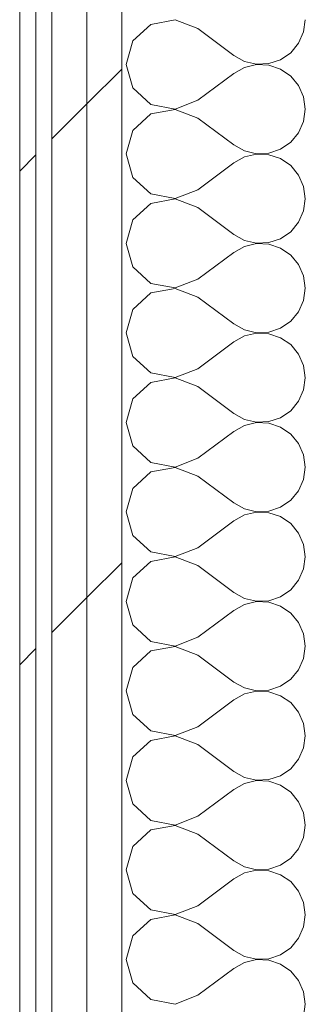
# Model space of a CAD drawing. Header units: millimetres. Extents: x -40968 to 11883, y -17757 to 4746.
# Tile 126 of 227: x -12429 to -12323, y 1233 to 1600. Entities that reach past the tile are written whole.
import ezdxf

# ---------------------------------------------------------------- set-up
doc = ezdxf.new("R2010")
doc.units = ezdxf.units.MM
doc.header["$MEASUREMENT"] = 0
doc.linetypes.add('Wipeout_Contour', pattern=[1000, 0, -1000])
doc.layers.add('Nuevo_08_E_Envans secs', color=7, linetype='Continuous')
doc.layers.add('Nuevo_08_E_Envans secs_Pluma_Nº__1', color=7, linetype='Continuous', lineweight=5)
for name, color, linetype, lineweight, true_color in [('Nuevo_08_E_Envans secs_Pluma_Nº__102', 7, 'Continuous', 5, 0xcccccc), ('Nuevo_08_E_Envans secs_Pluma_Nº__171', 171, 'Continuous', 13, 0xaaaaff), ('Nuevo_08_E_Envans secs_Pluma_Nº__177', 7, 'Continuous', 15, 0xf7e046)]:
    doc.layers.add(name, color=color, linetype=linetype, lineweight=lineweight, true_color=true_color)
pattern_1 = [(45, (0, 0), (-183.848, 183.848), [195, -65]), (45, (7e-14, 183.85), (-183.848, 183.848), [195, -65])]

# ---------------------------------------------------------------- blocks, each defined once
blk = doc.blocks.new('*X268')
at = {"layer": 'Nuevo_08_E_Envans secs_Pluma_Nº__102', "color": 254, "linetype": 'Continuous', "lineweight": 5, "true_color": 0xcccccc}
for p, q in [((-12371.01, 1599.93), (-12379.96, 1598.24)), ((-12362.5, 1596.67), (-12371.01, 1599.93)), ((-12323.14, 1595.45), (-12322.5, 1600)), ((-12379.96, 1598.24), (-12386.68, 1592.1)), ((-12362.5, 1596.67), (-12349.17, 1586.67)), ((-12324.99, 1591.24), (-12323.14, 1595.45)), ((-12386.68, 1592.1), (-12389.17, 1583.33)), ((-12327.93, 1587.7), (-12324.99, 1591.24)), ((-12349.17, 1586.67), (-12345.14, 1584.44)), ((-12345.14, 1584.44), (-12340.67, 1583.4)), ((-12336.07, 1583.62), (-12331.72, 1585.09)), ((-12331.72, 1585.09), (-12327.93, 1587.7)), ((-12389.17, 1583.33), (-12386.68, 1574.57)), ((-12345.14, 1582.23), (-12349.17, 1580)), ((-12340.67, 1583.27), (-12345.14, 1582.23)), ((-12340.67, 1583.4), (-12336.07, 1583.62)), ((-12336.07, 1583.04), (-12340.67, 1583.27)), ((-12331.72, 1581.57), (-12336.07, 1583.04)), ((-12327.93, 1578.97), (-12331.72, 1581.57)), ((-12362.5, 1570), (-12349.17, 1580)), ((-12324.99, 1575.43), (-12327.93, 1578.97)), ((-12386.68, 1574.57), (-12379.96, 1568.43)), ((-12323.14, 1571.22), (-12324.99, 1575.43)), ((-12371.01, 1566.73), (-12362.5, 1570)), ((-12322.5, 1566.67), (-12323.14, 1571.22)), ((-12379.96, 1568.43), (-12371.01, 1566.73)), ((-12371.01, 1566.6), (-12379.96, 1564.91)), ((-12362.5, 1563.33), (-12371.01, 1566.6)), ((-12323.14, 1562.11), (-12322.5, 1566.67)), ((-12379.96, 1564.91), (-12386.68, 1558.76)), ((-12362.5, 1563.33), (-12349.17, 1553.33)), ((-12386.68, 1558.76), (-12389.17, 1550)), ((-12324.99, 1557.9), (-12323.14, 1562.11)), ((-12327.93, 1554.36), (-12324.99, 1557.9)), ((-12349.17, 1553.33), (-12345.14, 1551.11)), ((-12336.07, 1550.29), (-12331.72, 1551.76)), ((-12331.72, 1551.76), (-12327.93, 1554.36)), ((-12389.17, 1550), (-12386.68, 1541.24)), ((-12345.14, 1548.89), (-12349.17, 1546.67)), ((-12345.14, 1551.11), (-12340.67, 1550.07)), ((-12340.67, 1549.93), (-12345.14, 1548.89)), ((-12340.67, 1550.07), (-12336.07, 1550.29)), ((-12336.07, 1549.71), (-12340.67, 1549.93)), ((-12331.72, 1548.24), (-12336.07, 1549.71)), ((-12327.93, 1545.64), (-12331.72, 1548.24)), ((-12362.5, 1536.67), (-12349.17, 1546.67)), ((-12324.99, 1542.1), (-12327.93, 1545.64)), ((-12386.68, 1541.24), (-12379.96, 1535.09)), ((-12323.14, 1537.89), (-12324.99, 1542.1)), ((-12371.01, 1533.4), (-12362.5, 1536.67)), ((-12322.5, 1533.33), (-12323.14, 1537.89)), ((-12379.96, 1535.09), (-12371.01, 1533.4)), ((-12371.01, 1533.27), (-12379.96, 1531.57)), ((-12362.5, 1530), (-12371.01, 1533.27)), ((-12323.14, 1528.78), (-12322.5, 1533.33)), ((-12379.96, 1531.57), (-12386.68, 1525.43)), ((-12362.5, 1530), (-12349.17, 1520)), ((-12324.99, 1524.57), (-12323.14, 1528.78)), ((-12386.68, 1525.43), (-12389.17, 1516.67)), ((-12327.93, 1521.03), (-12324.99, 1524.57)), ((-12349.17, 1520), (-12345.14, 1517.77)), ((-12336.07, 1516.96), (-12331.72, 1518.43)), ((-12331.72, 1518.43), (-12327.93, 1521.03)), ((-12389.17, 1516.67), (-12386.68, 1507.9)), ((-12345.14, 1515.56), (-12349.17, 1513.33)), ((-12345.14, 1517.77), (-12340.67, 1516.73)), ((-12340.67, 1516.6), (-12345.14, 1515.56)), ((-12340.67, 1516.73), (-12336.07, 1516.96)), ((-12336.07, 1516.38), (-12340.67, 1516.6)), ((-12331.72, 1514.91), (-12336.07, 1516.38)), ((-12327.93, 1512.3), (-12331.72, 1514.91)), ((-12362.5, 1503.33), (-12349.17, 1513.33)), ((-12324.99, 1508.76), (-12327.93, 1512.3)), ((-12386.68, 1507.9), (-12379.96, 1501.76)), ((-12323.14, 1504.55), (-12324.99, 1508.76)), ((-12322.5, 1500), (-12323.14, 1504.55)), ((-12379.96, 1501.76), (-12371.01, 1500.07)), ((-12371.01, 1499.93), (-12379.96, 1498.24)), ((-12371.01, 1500.07), (-12362.5, 1503.33)), ((-12362.5, 1496.67), (-12371.01, 1499.93)), ((-12323.14, 1495.45), (-12322.5, 1500)), ((-12379.96, 1498.24), (-12386.68, 1492.1)), ((-12362.5, 1496.67), (-12349.17, 1486.67)), ((-12324.99, 1491.24), (-12323.14, 1495.45)), ((-12386.68, 1492.1), (-12389.17, 1483.33)), ((-12327.93, 1487.7), (-12324.99, 1491.24)), ((-12349.17, 1486.67), (-12345.14, 1484.44)), ((-12331.72, 1485.09), (-12327.93, 1487.7)), ((-12389.17, 1483.33), (-12386.68, 1474.57)), ((-12345.14, 1482.23), (-12349.17, 1480)), ((-12345.14, 1484.44), (-12340.67, 1483.4)), ((-12340.67, 1483.27), (-12345.14, 1482.23)), ((-12340.67, 1483.4), (-12336.07, 1483.62)), ((-12336.07, 1483.04), (-12340.67, 1483.27)), ((-12336.07, 1483.62), (-12331.72, 1485.09)), ((-12331.72, 1481.57), (-12336.07, 1483.04)), ((-12327.93, 1478.97), (-12331.72, 1481.57)), ((-12362.5, 1470), (-12349.17, 1480)), ((-12324.99, 1475.43), (-12327.93, 1478.97)), ((-12386.68, 1474.57), (-12379.96, 1468.43)), ((-12323.14, 1471.22), (-12324.99, 1475.43)), ((-12322.5, 1466.67), (-12323.14, 1471.22)), ((-12379.96, 1468.43), (-12371.01, 1466.73)), ((-12371.01, 1466.73), (-12362.5, 1470)), ((-12379.96, 1464.91), (-12386.68, 1458.76)), ((-12371.01, 1466.6), (-12379.96, 1464.91)), ((-12362.5, 1463.33), (-12371.01, 1466.6)), ((-12362.5, 1463.33), (-12349.17, 1453.33)), ((-12323.14, 1462.11), (-12322.5, 1466.67)), ((-12324.99, 1457.9), (-12323.14, 1462.11)), ((-12386.68, 1458.76), (-12389.17, 1450)), ((-12327.93, 1454.36), (-12324.99, 1457.9)), ((-12349.17, 1453.33), (-12345.14, 1451.11)), ((-12331.72, 1451.76), (-12327.93, 1454.36)), ((-12389.17, 1450), (-12386.68, 1441.24)), ((-12345.14, 1448.89), (-12349.17, 1446.67)), ((-12345.14, 1451.11), (-12340.67, 1450.07)), ((-12340.67, 1449.93), (-12345.14, 1448.89)), ((-12340.67, 1450.07), (-12336.07, 1450.29)), ((-12336.07, 1449.71), (-12340.67, 1449.93)), ((-12336.07, 1450.29), (-12331.72, 1451.76)), ((-12331.72, 1448.24), (-12336.07, 1449.71)), ((-12362.5, 1436.67), (-12349.17, 1446.67)), ((-12327.93, 1445.64), (-12331.72, 1448.24)), ((-12324.99, 1442.1), (-12327.93, 1445.64)), ((-12386.68, 1441.24), (-12379.96, 1435.09)), ((-12323.14, 1437.89), (-12324.99, 1442.1)), ((-12322.5, 1433.33), (-12323.14, 1437.89)), ((-12379.96, 1435.09), (-12371.01, 1433.4)), ((-12371.01, 1433.4), (-12362.5, 1436.67)), ((-12379.96, 1431.57), (-12386.68, 1425.43)), ((-12371.01, 1433.27), (-12379.96, 1431.57)), ((-12362.5, 1430), (-12371.01, 1433.27)), ((-12323.14, 1428.78), (-12322.5, 1433.33)), ((-12362.5, 1430), (-12349.17, 1420)), ((-12324.99, 1424.57), (-12323.14, 1428.78)), ((-12386.68, 1425.43), (-12389.17, 1416.67)), ((-12327.93, 1421.03), (-12324.99, 1424.57)), ((-12349.17, 1420), (-12345.14, 1417.77)), ((-12331.72, 1418.43), (-12327.93, 1421.03)), ((-12389.17, 1416.67), (-12386.68, 1407.9)), ((-12345.14, 1415.56), (-12349.17, 1413.33)), ((-12345.14, 1417.77), (-12340.67, 1416.73)), ((-12340.67, 1416.6), (-12345.14, 1415.56)), ((-12340.67, 1416.73), (-12336.07, 1416.96)), ((-12336.07, 1416.38), (-12340.67, 1416.6)), ((-12336.07, 1416.96), (-12331.72, 1418.43)), ((-12331.72, 1414.91), (-12336.07, 1416.38)), ((-12362.5, 1403.33), (-12349.17, 1413.33)), ((-12327.93, 1412.3), (-12331.72, 1414.91)), ((-12324.99, 1408.76), (-12327.93, 1412.3)), ((-12323.14, 1404.55), (-12324.99, 1408.76)), ((-12386.68, 1407.9), (-12379.96, 1401.76)), ((-12322.5, 1400), (-12323.14, 1404.55)), ((-12379.96, 1401.76), (-12371.01, 1400.07)), ((-12371.01, 1400.07), (-12362.5, 1403.33)), ((-12379.96, 1398.24), (-12386.68, 1392.1)), ((-12371.01, 1399.93), (-12379.96, 1398.24)), ((-12362.5, 1396.67), (-12371.01, 1399.93)), ((-12323.14, 1395.45), (-12322.5, 1400)), ((-12362.5, 1396.67), (-12349.17, 1386.67)), ((-12324.99, 1391.24), (-12323.14, 1395.45)), ((-12386.68, 1392.1), (-12389.17, 1383.33)), ((-12327.93, 1387.7), (-12324.99, 1391.24)), ((-12349.17, 1386.67), (-12345.14, 1384.44)), ((-12331.72, 1385.09), (-12327.93, 1387.7)), ((-12389.17, 1383.33), (-12386.68, 1374.57)), ((-12345.14, 1384.44), (-12340.67, 1383.4)), ((-12340.67, 1383.27), (-12345.14, 1382.23)), ((-12340.67, 1383.4), (-12336.07, 1383.62)), ((-12336.07, 1383.04), (-12340.67, 1383.27)), ((-12336.07, 1383.62), (-12331.72, 1385.09)), ((-12331.72, 1381.57), (-12336.07, 1383.04)), ((-12362.5, 1370), (-12349.17, 1380)), ((-12345.14, 1382.23), (-12349.17, 1380)), ((-12327.93, 1378.97), (-12331.72, 1381.57)), ((-12324.99, 1375.43), (-12327.93, 1378.97)), ((-12323.14, 1371.22), (-12324.99, 1375.43)), ((-12386.68, 1374.57), (-12379.96, 1368.43)), ((-12379.96, 1368.43), (-12371.01, 1366.73)), ((-12371.01, 1366.73), (-12362.5, 1370)), ((-12322.5, 1366.67), (-12323.14, 1371.22)), ((-12379.96, 1364.91), (-12386.68, 1358.76)), ((-12371.01, 1366.6), (-12379.96, 1364.91)), ((-12362.5, 1363.33), (-12371.01, 1366.6)), ((-12323.14, 1362.11), (-12322.5, 1366.67)), ((-12362.5, 1363.33), (-12349.17, 1353.33)), ((-12324.99, 1357.9), (-12323.14, 1362.11)), ((-12386.68, 1358.76), (-12389.17, 1350)), ((-12327.93, 1354.36), (-12324.99, 1357.9)), ((-12349.17, 1353.33), (-12345.14, 1351.11)), ((-12331.72, 1351.76), (-12327.93, 1354.36)), ((-12389.17, 1350), (-12386.68, 1341.24)), ((-12345.14, 1351.11), (-12340.67, 1350.07)), ((-12340.67, 1349.93), (-12345.14, 1348.89)), ((-12340.67, 1350.07), (-12336.07, 1350.29)), ((-12336.07, 1349.71), (-12340.67, 1349.93)), ((-12336.07, 1350.29), (-12331.72, 1351.76)), ((-12331.72, 1348.24), (-12336.07, 1349.71)), ((-12362.5, 1336.67), (-12349.17, 1346.67)), ((-12345.14, 1348.89), (-12349.17, 1346.67)), ((-12327.93, 1345.64), (-12331.72, 1348.24)), ((-12324.99, 1342.1), (-12327.93, 1345.64)), ((-12386.68, 1341.24), (-12379.96, 1335.09)), ((-12323.14, 1337.89), (-12324.99, 1342.1)), ((-12379.96, 1335.09), (-12371.01, 1333.4)), ((-12371.01, 1333.4), (-12362.5, 1336.67)), ((-12322.5, 1333.33), (-12323.14, 1337.89)), ((-12379.96, 1331.57), (-12386.68, 1325.43)), ((-12371.01, 1333.27), (-12379.96, 1331.57)), ((-12362.5, 1330), (-12371.01, 1333.27)), ((-12323.14, 1328.78), (-12322.5, 1333.33)), ((-12362.5, 1330), (-12349.17, 1320)), ((-12324.99, 1324.57), (-12323.14, 1328.78)), ((-12386.68, 1325.43), (-12389.17, 1316.67)), ((-12327.93, 1321.03), (-12324.99, 1324.57)), ((-12331.72, 1318.43), (-12327.93, 1321.03)), ((-12389.17, 1316.67), (-12386.68, 1307.9)), ((-12349.17, 1320), (-12345.14, 1317.77)), ((-12345.14, 1317.77), (-12340.67, 1316.73)), ((-12340.67, 1316.6), (-12345.14, 1315.56)), ((-12340.67, 1316.73), (-12336.07, 1316.96)), ((-12336.07, 1316.38), (-12340.67, 1316.6)), ((-12336.07, 1316.96), (-12331.72, 1318.43)), ((-12362.5, 1303.33), (-12349.17, 1313.33)), ((-12345.14, 1315.56), (-12349.17, 1313.33)), ((-12331.72, 1314.91), (-12336.07, 1316.38)), ((-12327.93, 1312.3), (-12331.72, 1314.91)), ((-12324.99, 1308.76), (-12327.93, 1312.3)), ((-12386.68, 1307.9), (-12379.96, 1301.76)), ((-12323.14, 1304.55), (-12324.99, 1308.76)), ((-12371.01, 1300.07), (-12362.5, 1303.33)), ((-12322.5, 1300), (-12323.14, 1304.55)), ((-12379.96, 1298.24), (-12386.68, 1292.1)), ((-12379.96, 1301.76), (-12371.01, 1300.07)), ((-12371.01, 1299.93), (-12379.96, 1298.24)), ((-12362.5, 1296.67), (-12371.01, 1299.93)), ((-12323.14, 1295.45), (-12322.5, 1300)), ((-12362.5, 1296.67), (-12349.17, 1286.67)), ((-12324.99, 1291.24), (-12323.14, 1295.45)), ((-12386.68, 1292.1), (-12389.17, 1283.33)), ((-12327.93, 1287.7), (-12324.99, 1291.24)), ((-12331.72, 1285.09), (-12327.93, 1287.7)), ((-12349.17, 1286.67), (-12345.14, 1284.44)), ((-12345.14, 1284.44), (-12340.67, 1283.4)), ((-12340.67, 1283.4), (-12336.07, 1283.62)), ((-12336.07, 1283.62), (-12331.72, 1285.09)), ((-12389.17, 1283.33), (-12386.68, 1274.57)), ((-12362.5, 1270), (-12349.17, 1280)), ((-12345.14, 1282.23), (-12349.17, 1280)), ((-12340.67, 1283.27), (-12345.14, 1282.23)), ((-12336.07, 1283.04), (-12340.67, 1283.27)), ((-12331.72, 1281.57), (-12336.07, 1283.04)), ((-12327.93, 1278.97), (-12331.72, 1281.57)), ((-12324.99, 1275.43), (-12327.93, 1278.97)), ((-12386.68, 1274.57), (-12379.96, 1268.43)), ((-12323.14, 1271.22), (-12324.99, 1275.43)), ((-12371.01, 1266.73), (-12362.5, 1270)), ((-12322.5, 1266.67), (-12323.14, 1271.22)), ((-12379.96, 1268.43), (-12371.01, 1266.73)), ((-12371.01, 1266.6), (-12379.96, 1264.91)), ((-12362.5, 1263.33), (-12371.01, 1266.6)), ((-12323.14, 1262.11), (-12322.5, 1266.67)), ((-12379.96, 1264.91), (-12386.68, 1258.76)), ((-12362.5, 1263.33), (-12349.17, 1253.33)), ((-12324.99, 1257.9), (-12323.14, 1262.11)), ((-12386.68, 1258.76), (-12389.17, 1250)), ((-12327.93, 1254.36), (-12324.99, 1257.9)), ((-12331.72, 1251.76), (-12327.93, 1254.36)), ((-12349.17, 1253.33), (-12345.14, 1251.11)), ((-12345.14, 1251.11), (-12340.67, 1250.07)), ((-12336.07, 1250.29), (-12331.72, 1251.76)), ((-12389.17, 1250), (-12386.68, 1241.24)), ((-12345.14, 1248.89), (-12349.17, 1246.67)), ((-12340.67, 1249.93), (-12345.14, 1248.89)), ((-12340.67, 1250.07), (-12336.07, 1250.29)), ((-12336.07, 1249.71), (-12340.67, 1249.93)), ((-12331.72, 1248.24), (-12336.07, 1249.71)), ((-12327.93, 1245.64), (-12331.72, 1248.24)), ((-12362.5, 1236.67), (-12349.17, 1246.67)), ((-12324.99, 1242.1), (-12327.93, 1245.64)), ((-12386.68, 1241.24), (-12379.96, 1235.09)), ((-12323.14, 1237.89), (-12324.99, 1242.1)), ((-12371.01, 1233.4), (-12362.5, 1236.67)), ((-12322.5, 1233.33), (-12323.14, 1237.89)), ((-12379.96, 1235.09), (-12371.01, 1233.4)), ((-12323.14, 1228.78), (-12322.5, 1233.33))]:
    blk.add_line(p, q, dxfattribs=at)
blk = doc.blocks.new('Muro_99_1', base_point=(-12428.84, -1061.81))
at = {"color": 254, "linetype": 'Wipeout_Contour', "lineweight": 0, "ltscale": 50114.114114}
blk.add_wipeout([(-12428.84, 2034.55), (-12428.84, -996.81), (-12422.84, -996.81), (-12422.84, 2034.55)], dxfattribs=at).dxf.layer = 'Nuevo_08_E_Envans secs'
at = {"color": 254, "linetype": 'Wipeout_Contour', "lineweight": 0, "ltscale": 50052.62151}
blk.add_wipeout([(-12416.84, 2034.55), (-12416.84, -996.81), (-12403.84, -996.81), (-12403.84, 2034.55)], dxfattribs=at).dxf.layer = 'Nuevo_08_E_Envans secs'
at = {"layer": 'Nuevo_08_E_Envans secs_Pluma_Nº__171', "linetype": 'Continuous', "lineweight": 13, "true_color": 0xaaaaff}
h = blk.add_hatch(dxfattribs=at)
h.set_pattern_fill('Panellat_HPL_0001', color=161, style=0, pattern_type=2)
h.set_pattern_definition(pattern_1)
h.paths.add_polyline_path([(-12428.84, 2034.55), (-12428.84, -996.81), (-12422.84, -996.81), (-12422.84, 2034.55)])
at = {"layer": 'Nuevo_08_E_Envans secs_Pluma_Nº__177', "linetype": 'Continuous', "lineweight": 15, "true_color": 0xf7e046}
h = blk.add_hatch(dxfattribs=at)
h.set_pattern_fill('Panellat_HPL_0001', color=53, style=0, pattern_type=2)
h.set_pattern_definition(pattern_1)
h.paths.add_polyline_path([(-12416.84, 2034.55), (-12416.84, -996.81), (-12403.84, -996.81), (-12403.84, 2034.55)])
at = {"layer": 'Nuevo_08_E_Envans secs_Pluma_Nº__1', "color": 7, "linetype": 'Continuous', "lineweight": 5}
for p, q in [((-12422.84, 2034.55), (-12422.84, -996.81)), ((-12416.84, 2034.55), (-12416.84, -996.81))]:
    blk.add_line(p, q, dxfattribs=at)
at = {"layer": 'Nuevo_08_E_Envans secs_Pluma_Nº__1', "color": 7, "linetype": 'Continuous', "lineweight": 5, "flags": 128}
blk.add_lwpolyline([(-12428.84, 2034.55), (-12428.84, -996.81)], dxfattribs=at)
at = {"color": 254, "linetype": 'Wipeout_Contour', "lineweight": 0, "ltscale": 50001.04794}
blk.add_wipeout([(-12403.84, 2034.55), (-12403.84, -996.81), (-12390.84, -996.81), (-12390.84, 2034.55)], dxfattribs=at).dxf.layer = 'Nuevo_08_E_Envans secs'
at = {"layer": 'Nuevo_08_E_Envans secs_Pluma_Nº__177', "linetype": 'Continuous', "lineweight": 15, "true_color": 0xf7e046}
h = blk.add_hatch(dxfattribs=at)
h.set_pattern_fill('Panellat_HPL_0001', color=53, style=0, pattern_type=2)
h.set_pattern_definition(pattern_1)
h.paths.add_polyline_path([(-12403.84, 2034.55), (-12403.84, -996.81), (-12390.84, -996.81), (-12390.84, 2034.55)])
at = {"layer": 'Nuevo_08_E_Envans secs_Pluma_Nº__1', "color": 7, "linetype": 'Continuous', "lineweight": 5}
for p, q in [((-12403.84, 2034.55), (-12403.84, -996.81)), ((-12390.84, 2034.55), (-12390.84, -996.81))]:
    blk.add_line(p, q, dxfattribs=at)
at = {"layer": 'Nuevo_08_E_Envans secs', "color": 7, "lineweight": 20}
blk.add_blockref('*X268', (0, 0), dxfattribs=at)

msp = doc.modelspace()

# ---------------------------------------------------------------- block references
at = {"layer": 'Nuevo_08_E_Envans secs', "color": 7, "lineweight": 20}
msp.add_blockref('Muro_99_1', (-12428.835, -1061.805), dxfattribs=at)

doc.saveas('drawing.dxf')
